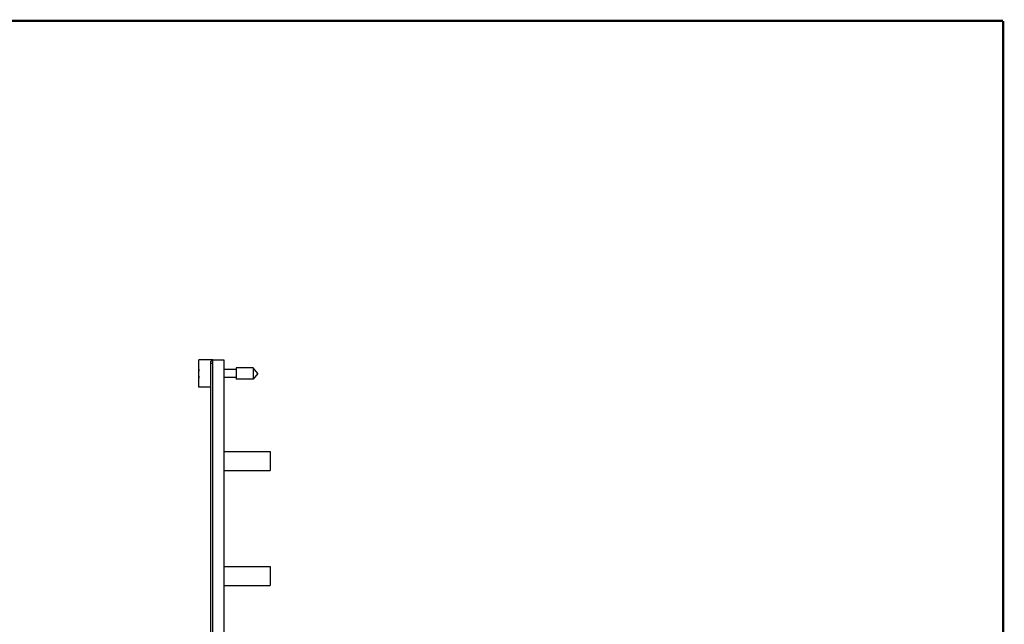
# Model space of a CAD drawing. Header units: inches. Extents: x 0.2 to 16.8, y 0.2 to 10.8.
# Tile 10 of 10: x 8.2 to 16.8, y 5.5 to 10.8. Entities that reach past the tile are written whole.
import ezdxf

# ---------------------------------------------------------------- set-up
doc = ezdxf.new("R2010")
doc.units = ezdxf.units.IN
doc.header["$LTSCALE"] = 0.935
doc.header["$MEASUREMENT"] = 0
doc.layers.get('0').update_dxf_attribs({"linetype": 'CONTINUOUS'})

msp = doc.modelspace()

# ---------------------------------------------------------------- linework, layer by layer
at = {"color": 7, "linetype": 'CONTINUOUS'}
for p, q in [((9.7485, 7.5686), (9.7485, 7.8056)), ((9.8685, 7.8056), (9.7485, 7.8056)), ((9.8685, 3.3621), (9.8685, 7.8056)), ((9.9685, 7.8051), (9.8685, 7.8051)), ((9.9685, 3.3551), (9.9685, 7.8051)), ((9.8535, 3.6851), (9.8535, 7.7951)), ((9.8685, 7.7951), (9.8535, 7.7951)), ((9.8685, 7.7751), (9.8535, 7.7751)), ((10.0722, 7.7222), (9.9685, 7.7222)), ((10.0722, 7.7363), (10.0722, 7.6379)), ((10.2203, 7.7363), (10.0722, 7.7363)), ((10.2203, 7.7363), (10.2203, 7.6379)), ((10.2616, 7.6871), (10.2203, 7.7363)), ((9.7485, 7.7009), (9.7461, 7.7009)), ((9.7461, 7.6733), (9.7485, 7.6733)), ((10.0722, 7.6521), (9.9685, 7.6521)), ((10.2203, 7.6379), (10.0722, 7.6379)), ((10.2616, 7.6871), (10.2203, 7.6379)), ((9.8535, 7.5686), (9.7485, 7.5686)), ((9.9685, 7.0086), (10.3685, 7.0086)), ((10.3685, 7.0086), (10.3685, 6.8436)), ((9.9685, 6.8436), (10.3685, 6.8436)), ((9.9685, 6.0086), (10.3685, 6.0086)), ((10.3685, 6.0086), (10.3685, 5.8436)), ((9.9685, 5.8436), (10.3685, 5.8436))]:
    msp.add_line(p, q, dxfattribs=at)
at = {"color": 7, "linetype": 'CONTINUOUS', "const_width": 0.02}
for points in [[(16.75, 10.7586), (0.25, 10.7586)], [(16.75, 0.2586), (16.75, 10.7586)]]:
    msp.add_lwpolyline(points, dxfattribs=at)
at = {"color": 7, "linetype": 'CONTINUOUS'}
for start, end in [(172.66615, 177.47127), (182.52873, 187.33385)]:
    msp.add_arc((10.0588, 7.6871), 0.313, start, end, dxfattribs=at)

doc.saveas('drawing.dxf')
